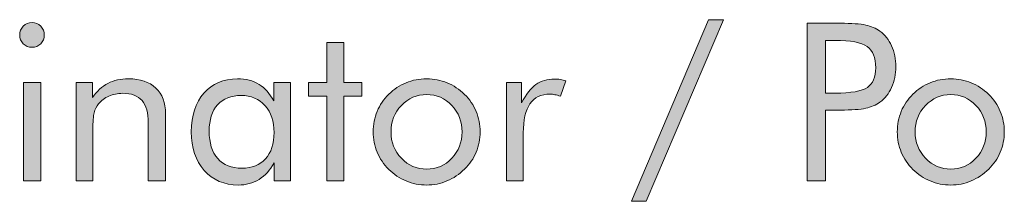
# Model space of a CAD drawing. Header units: inches. Extents: x -3.1 to 15.2, y -1.5 to 10.6.
# Tile 19 of 89: x 3.9917 to 4.248, y 1.3833 to 1.4305. Entities that reach past the tile are written whole.
import ezdxf

# ---------------------------------------------------------------- set-up
doc = ezdxf.new("R2010")
doc.units = ezdxf.units.IN
doc.header["$MEASUREMENT"] = 0
doc.layers.add('Screenprinting', color=7, linetype='Continuous')

# ---------------------------------------------------------------- blocks, each defined once
blk = doc.blocks.new('block 3261')
at = {"layer": 'Screenprinting', "true_color": 0xffffff}
h = blk.add_hatch(color=7, dxfattribs=at)
h.dxf.hatch_style = 2
h.paths.add_polyline_path([(4.17101, 1.43047), (4.17485, 1.43047), (4.15472, 1.38326), (4.15094, 1.38326)])
h = blk.add_hatch(color=7, dxfattribs=at)
h.dxf.hatch_style = 2
edge = h.paths.add_edge_path()
edge.add_spline(control_points=[(3.99171, 1.42653), (3.99171, 1.42741), (3.99202, 1.42815), (3.99264, 1.42878), (3.99327, 1.42942), (3.99403, 1.42973), (3.99492, 1.42973), (3.9958, 1.42973), (3.99655, 1.4294), (3.99718, 1.42877), (3.9978, 1.42814), (3.99811, 1.42737), (3.99811, 1.42647), (3.99811, 1.4256), (3.9978, 1.42486), (3.99719, 1.42424), (3.99658, 1.42362), (3.99582, 1.42331), (3.99492, 1.42331), (3.99403, 1.42331), (3.99327, 1.42362), (3.99264, 1.42424), (3.99202, 1.42486), (3.99171, 1.42562), (3.99171, 1.42653)], knot_values=[0, 0, 0, 0, 1, 1, 1, 2, 2, 2, 3, 3, 3, 4, 4, 4, 5, 5, 5, 6, 6, 6, 7, 7, 7, 8, 8, 8, 8], degree=3, periodic=1)
h.paths.add_polyline_path([(3.99274, 1.38858), (3.99274, 1.41418), (3.99717, 1.41418), (3.99717, 1.38858)])
h = blk.add_hatch(color=7, dxfattribs=at)
h.dxf.hatch_style = 2
edge = h.paths.add_edge_path()
edge.add_spline(control_points=[(4.20143, 1.40697), (4.20143, 1.40697), (4.20143, 1.38858), (4.20143, 1.38858), (4.20143, 1.38858), (4.19667, 1.38858), (4.19667, 1.38858), (4.19667, 1.38858), (4.19667, 1.42955), (4.19667, 1.42955), (4.19667, 1.42955), (4.20526, 1.42955), (4.20526, 1.42955), (4.20827, 1.42955), (4.21048, 1.42939), (4.2119, 1.42908), (4.21332, 1.42877), (4.21455, 1.42824), (4.21559, 1.42752), (4.2169, 1.42658), (4.21792, 1.42531), (4.21866, 1.42368), (4.21939, 1.42205), (4.21976, 1.42025), (4.21976, 1.41828), (4.21976, 1.4163), (4.21939, 1.4145), (4.21866, 1.41287), (4.21792, 1.41125), (4.2169, 1.40997), (4.21559, 1.40904), (4.21455, 1.40828), (4.21332, 1.40776), (4.21191, 1.40744), (4.2105, 1.40712), (4.20829, 1.40697), (4.20526, 1.40697), (4.20526, 1.40697), (4.20389, 1.40697), (4.20389, 1.40697), (4.20389, 1.40697), (4.20143, 1.40697), (4.20143, 1.40697)], knot_values=[0, 0, 0, 0, 1, 1, 1, 2, 2, 2, 3, 3, 3, 4, 4, 4, 5, 5, 5, 6, 6, 6, 7, 7, 7, 8, 8, 8, 9, 9, 9, 10, 10, 10, 11, 11, 11, 12, 12, 12, 13, 13, 13, 14, 14, 14, 14], degree=3, periodic=1)
edge = h.paths.add_edge_path()
edge.add_spline(control_points=[(4.20143, 1.41139), (4.20143, 1.41139), (4.20389, 1.41139), (4.20389, 1.41139), (4.20808, 1.41139), (4.21088, 1.41188), (4.21233, 1.41286), (4.21378, 1.41383), (4.2145, 1.41555), (4.2145, 1.418), (4.2145, 1.42061), (4.21376, 1.42244), (4.21227, 1.4235), (4.2108, 1.42457), (4.208, 1.4251), (4.20389, 1.4251), (4.20389, 1.4251), (4.20143, 1.4251), (4.20143, 1.4251), (4.20143, 1.4251), (4.20143, 1.41139), (4.20143, 1.41139)], knot_values=[0, 0, 0, 0, 1, 1, 1, 2, 2, 2, 3, 3, 3, 4, 4, 4, 5, 5, 5, 6, 6, 6, 7, 7, 7, 7], degree=3, periodic=1)
h = blk.add_hatch(color=7, dxfattribs=at)
h.dxf.hatch_style = 2
h.paths.add_polyline_path([(4.07161, 1.41058), (4.06691, 1.41058), (4.06691, 1.41418), (4.07161, 1.41418), (4.07161, 1.42452), (4.07609, 1.42452), (4.07609, 1.41418), (4.08079, 1.41418), (4.08079, 1.41058), (4.07609, 1.41058), (4.07609, 1.38858), (4.07161, 1.38858)])
h = blk.add_hatch(color=7, dxfattribs=at)
h.dxf.hatch_style = 2
edge = h.paths.add_edge_path()
edge.add_spline(control_points=[(4.0064, 1.38858), (4.0064, 1.38858), (4.0064, 1.41418), (4.0064, 1.41418), (4.0064, 1.41418), (4.01068, 1.41418), (4.01068, 1.41418), (4.01068, 1.41418), (4.01068, 1.41024), (4.01068, 1.41024), (4.01178, 1.41188), (4.01311, 1.4131), (4.01466, 1.41391), (4.0162, 1.41471), (4.01799, 1.41511), (4.02003, 1.41511), (4.02305, 1.41511), (4.02541, 1.41431), (4.02711, 1.41271), (4.02881, 1.41111), (4.02966, 1.40887), (4.02966, 1.40602), (4.02966, 1.40602), (4.02966, 1.38858), (4.02966, 1.38858), (4.02966, 1.38858), (4.02518, 1.38858), (4.02518, 1.38858), (4.02518, 1.38858), (4.02518, 1.40366), (4.02518, 1.40366), (4.02518, 1.40626), (4.02463, 1.40819), (4.02354, 1.40944), (4.02245, 1.4107), (4.02077, 1.41134), (4.01849, 1.41134), (4.01718, 1.41134), (4.01599, 1.41109), (4.01492, 1.41062), (4.01385, 1.41014), (4.01296, 1.40946), (4.01225, 1.4086), (4.01171, 1.40792), (4.01132, 1.40716), (4.01109, 1.40629), (4.01085, 1.40544), (4.01074, 1.40394), (4.01074, 1.40181), (4.01074, 1.40181), (4.01074, 1.38858), (4.01074, 1.38858), (4.01074, 1.38858), (4.0064, 1.38858), (4.0064, 1.38858)], knot_values=[0, 0, 0, 0, 1, 1, 1, 2, 2, 2, 3, 3, 3, 4, 4, 4, 5, 5, 5, 6, 6, 6, 7, 7, 7, 8, 8, 8, 9, 9, 9, 10, 10, 10, 11, 11, 11, 12, 12, 12, 13, 13, 13, 14, 14, 14, 15, 15, 15, 16, 16, 16, 17, 17, 17, 18, 18, 18, 18], degree=3, periodic=1)
h = blk.add_hatch(color=7, dxfattribs=at)
h.dxf.hatch_style = 2
edge = h.paths.add_edge_path()
edge.add_spline(control_points=[(4.06218, 1.41418), (4.06218, 1.41418), (4.06218, 1.38858), (4.06218, 1.38858), (4.06218, 1.38858), (4.05792, 1.38858), (4.05792, 1.38858), (4.05792, 1.38858), (4.05792, 1.39323), (4.05792, 1.39323), (4.0569, 1.39136), (4.05559, 1.38993), (4.054, 1.38896), (4.0524, 1.38798), (4.05061, 1.38749), (4.04863, 1.38749), (4.04496, 1.38749), (4.04199, 1.38875), (4.03975, 1.39128), (4.0375, 1.39381), (4.03637, 1.39715), (4.03637, 1.40131), (4.03637, 1.40553), (4.03746, 1.40888), (4.03965, 1.41138), (4.04183, 1.41387), (4.04475, 1.41511), (4.04841, 1.41511), (4.05056, 1.41511), (4.05242, 1.41463), (4.054, 1.41367), (4.05557, 1.41271), (4.05684, 1.41128), (4.05781, 1.40937), (4.05781, 1.40937), (4.05781, 1.41418), (4.05781, 1.41418), (4.05781, 1.41418), (4.06218, 1.41418), (4.06218, 1.41418)], knot_values=[0, 0, 0, 0, 1, 1, 1, 2, 2, 2, 3, 3, 3, 4, 4, 4, 5, 5, 5, 6, 6, 6, 7, 7, 7, 8, 8, 8, 9, 9, 9, 10, 10, 10, 11, 11, 11, 12, 12, 12, 13, 13, 13, 13], degree=3, periodic=1)
edge = h.paths.add_edge_path()
edge.add_spline(control_points=[(4.05792, 1.40115), (4.05792, 1.40404), (4.05714, 1.40636), (4.05556, 1.40812), (4.05398, 1.40988), (4.05193, 1.41077), (4.04939, 1.41077), (4.04676, 1.41077), (4.0447, 1.40997), (4.04323, 1.40834), (4.04175, 1.40671), (4.04102, 1.40445), (4.04102, 1.40153), (4.04102, 1.39844), (4.04176, 1.39605), (4.04325, 1.39437), (4.04473, 1.39269), (4.04683, 1.39185), (4.04955, 1.39185), (4.05217, 1.39185), (4.05422, 1.39267), (4.0557, 1.3943), (4.05718, 1.39593), (4.05792, 1.39822), (4.05792, 1.40115)], knot_values=[0, 0, 0, 0, 1, 1, 1, 2, 2, 2, 3, 3, 3, 4, 4, 4, 5, 5, 5, 6, 6, 6, 7, 7, 7, 8, 8, 8, 8], degree=3, periodic=1)
h = blk.add_hatch(color=7, dxfattribs=at)
h.dxf.hatch_style = 2
edge = h.paths.add_edge_path()
edge.add_spline(control_points=[(4.08371, 1.40131), (4.08371, 1.4032), (4.08405, 1.40498), (4.08474, 1.40664), (4.08543, 1.40831), (4.08644, 1.4098), (4.08776, 1.41111), (4.08909, 1.41242), (4.09059, 1.41341), (4.09227, 1.41409), (4.09395, 1.41477), (4.09574, 1.41511), (4.09764, 1.41511), (4.09951, 1.41511), (4.10128, 1.41477), (4.10295, 1.41408), (4.10462, 1.41338), (4.10613, 1.41238), (4.1075, 1.41105), (4.10883, 1.40976), (4.10983, 1.40828), (4.11052, 1.40662), (4.11121, 1.40495), (4.11156, 1.40318), (4.11156, 1.40131), (4.11156, 1.39944), (4.11121, 1.39769), (4.11052, 1.39604), (4.10983, 1.39438), (4.10883, 1.39292), (4.1075, 1.39163), (4.10613, 1.39029), (4.10461, 1.38926), (4.10292, 1.38855), (4.10123, 1.38784), (4.09947, 1.38749), (4.09764, 1.38749), (4.09576, 1.38749), (4.09397, 1.38783), (4.09229, 1.38854), (4.0906, 1.38923), (4.08909, 1.39023), (4.08776, 1.39155), (4.08644, 1.39289), (4.08543, 1.39438), (4.08474, 1.39602), (4.08405, 1.39766), (4.08371, 1.39943), (4.08371, 1.40131)], knot_values=[0, 0, 0, 0, 1, 1, 1, 2, 2, 2, 3, 3, 3, 4, 4, 4, 5, 5, 5, 6, 6, 6, 7, 7, 7, 8, 8, 8, 9, 9, 9, 10, 10, 10, 11, 11, 11, 12, 12, 12, 13, 13, 13, 14, 14, 14, 15, 15, 15, 16, 16, 16, 16], degree=3, periodic=1)
edge = h.paths.add_edge_path()
edge.add_spline(control_points=[(4.08835, 1.40131), (4.08835, 1.3986), (4.08926, 1.39632), (4.09106, 1.39444), (4.09288, 1.39256), (4.09507, 1.39163), (4.09764, 1.39163), (4.1002, 1.39163), (4.10238, 1.39256), (4.10417, 1.39444), (4.10596, 1.39632), (4.10685, 1.3986), (4.10685, 1.40131), (4.10685, 1.40401), (4.10596, 1.4063), (4.10417, 1.40819), (4.10238, 1.41006), (4.1002, 1.411), (4.09764, 1.411), (4.09505, 1.411), (4.09285, 1.41006), (4.09105, 1.40819), (4.08925, 1.4063), (4.08835, 1.40401), (4.08835, 1.40131)], knot_values=[0, 0, 0, 0, 1, 1, 1, 2, 2, 2, 3, 3, 3, 4, 4, 4, 5, 5, 5, 6, 6, 6, 7, 7, 7, 8, 8, 8, 8], degree=3, periodic=1)
h = blk.add_hatch(color=7, dxfattribs=at)
h.dxf.hatch_style = 2
edge = h.paths.add_edge_path()
edge.add_spline(control_points=[(4.11844, 1.38858), (4.11844, 1.38858), (4.11844, 1.41418), (4.11844, 1.41418), (4.11844, 1.41418), (4.12233, 1.41418), (4.12233, 1.41418), (4.12233, 1.41418), (4.12233, 1.40887), (4.12233, 1.40887), (4.12351, 1.41109), (4.12476, 1.41268), (4.12608, 1.41363), (4.12741, 1.41458), (4.12902, 1.41505), (4.13092, 1.41505), (4.13144, 1.41505), (4.13195, 1.41501), (4.13243, 1.41493), (4.13292, 1.41485), (4.1334, 1.41471), (4.13389, 1.41455), (4.13389, 1.41455), (4.13243, 1.4106), (4.13243, 1.4106), (4.13193, 1.41077), (4.13146, 1.4109), (4.13101, 1.41098), (4.13056, 1.41106), (4.13013, 1.41111), (4.12972, 1.41111), (4.12741, 1.41111), (4.12567, 1.41028), (4.12451, 1.40861), (4.12336, 1.40693), (4.12278, 1.40442), (4.12278, 1.40106), (4.12278, 1.40106), (4.12278, 1.38858), (4.12278, 1.38858), (4.12278, 1.38858), (4.11844, 1.38858), (4.11844, 1.38858)], knot_values=[0, 0, 0, 0, 1, 1, 1, 2, 2, 2, 3, 3, 3, 4, 4, 4, 5, 5, 5, 6, 6, 6, 7, 7, 7, 8, 8, 8, 9, 9, 9, 10, 10, 10, 11, 11, 11, 12, 12, 12, 13, 13, 13, 14, 14, 14, 14], degree=3, periodic=1)
h = blk.add_hatch(color=7, dxfattribs=at)
h.dxf.hatch_style = 2
edge = h.paths.add_edge_path()
edge.add_spline(control_points=[(4.22013, 1.40131), (4.22013, 1.4032), (4.22047, 1.40498), (4.22116, 1.40664), (4.22185, 1.40831), (4.22286, 1.4098), (4.22418, 1.41111), (4.22551, 1.41242), (4.22701, 1.41341), (4.22869, 1.41409), (4.23037, 1.41477), (4.23216, 1.41511), (4.23406, 1.41511), (4.23593, 1.41511), (4.2377, 1.41477), (4.23937, 1.41408), (4.24104, 1.41338), (4.24255, 1.41238), (4.24392, 1.41105), (4.24525, 1.40976), (4.24625, 1.40828), (4.24694, 1.40662), (4.24763, 1.40495), (4.24798, 1.40318), (4.24798, 1.40131), (4.24798, 1.39944), (4.24763, 1.39769), (4.24694, 1.39604), (4.24625, 1.39438), (4.24525, 1.39292), (4.24392, 1.39163), (4.24255, 1.39029), (4.24103, 1.38926), (4.23934, 1.38855), (4.23765, 1.38784), (4.23589, 1.38749), (4.23406, 1.38749), (4.23218, 1.38749), (4.23039, 1.38783), (4.22871, 1.38854), (4.22702, 1.38923), (4.22551, 1.39023), (4.22418, 1.39155), (4.22286, 1.39289), (4.22185, 1.39438), (4.22116, 1.39602), (4.22047, 1.39766), (4.22013, 1.39943), (4.22013, 1.40131)], knot_values=[0, 0, 0, 0, 1, 1, 1, 2, 2, 2, 3, 3, 3, 4, 4, 4, 5, 5, 5, 6, 6, 6, 7, 7, 7, 8, 8, 8, 9, 9, 9, 10, 10, 10, 11, 11, 11, 12, 12, 12, 13, 13, 13, 14, 14, 14, 15, 15, 15, 16, 16, 16, 16], degree=3, periodic=1)
edge = h.paths.add_edge_path()
edge.add_spline(control_points=[(4.22477, 1.40131), (4.22477, 1.3986), (4.22568, 1.39632), (4.22748, 1.39444), (4.2293, 1.39256), (4.23149, 1.39163), (4.23406, 1.39163), (4.23662, 1.39163), (4.2388, 1.39256), (4.24059, 1.39444), (4.24238, 1.39632), (4.24327, 1.3986), (4.24327, 1.40131), (4.24327, 1.40401), (4.24238, 1.4063), (4.24059, 1.40819), (4.2388, 1.41006), (4.23662, 1.411), (4.23406, 1.411), (4.23147, 1.411), (4.22928, 1.41006), (4.22747, 1.40819), (4.22567, 1.4063), (4.22477, 1.40401), (4.22477, 1.40131)], knot_values=[0, 0, 0, 0, 1, 1, 1, 2, 2, 2, 3, 3, 3, 4, 4, 4, 5, 5, 5, 6, 6, 6, 7, 7, 7, 8, 8, 8, 8], degree=3, periodic=1)
at = {"layer": 'Screenprinting', "lineweight": 0}
for points in [[(4.17101, 1.43047), (4.17485, 1.43047), (4.15472, 1.38326), (4.15094, 1.38326), (4.17101, 1.43047)], [(4.07161, 1.41058), (4.06691, 1.41058), (4.06691, 1.41418), (4.07161, 1.41418), (4.07161, 1.42452), (4.07609, 1.42452), (4.07609, 1.41418), (4.08079, 1.41418), (4.08079, 1.41058), (4.07609, 1.41058), (4.07609, 1.38858), (4.07161, 1.38858), (4.07161, 1.41058)], [(3.99274, 1.38858), (3.99274, 1.41418), (3.99717, 1.41418), (3.99717, 1.38858), (3.99274, 1.38858)]]:
    blk.add_lwpolyline(points, dxfattribs=at)
for points, knots in [([(3.99171, 1.42653), (3.99171, 1.42741), (3.99202, 1.42815), (3.99264, 1.42878), (3.99327, 1.42942), (3.99403, 1.42973), (3.99492, 1.42973), (3.9958, 1.42973), (3.99655, 1.4294), (3.99718, 1.42877), (3.9978, 1.42814), (3.99811, 1.42737), (3.99811, 1.42647), (3.99811, 1.4256), (3.9978, 1.42486), (3.99719, 1.42424), (3.99658, 1.42362), (3.99582, 1.42331), (3.99492, 1.42331), (3.99403, 1.42331), (3.99327, 1.42362), (3.99264, 1.42424), (3.99202, 1.42486), (3.99171, 1.42562), (3.99171, 1.42653)], [0, 0, 0, 0, 1, 1, 1, 2, 2, 2, 3, 3, 3, 4, 4, 4, 5, 5, 5, 6, 6, 6, 7, 7, 7, 8, 8, 8, 8]), ([(4.20143, 1.40697), (4.20143, 1.40697), (4.20143, 1.38858), (4.20143, 1.38858), (4.20143, 1.38858), (4.19667, 1.38858), (4.19667, 1.38858), (4.19667, 1.38858), (4.19667, 1.42955), (4.19667, 1.42955), (4.19667, 1.42955), (4.20526, 1.42955), (4.20526, 1.42955), (4.20827, 1.42955), (4.21048, 1.42939), (4.2119, 1.42908), (4.21332, 1.42877), (4.21455, 1.42824), (4.21559, 1.42752), (4.2169, 1.42658), (4.21792, 1.42531), (4.21866, 1.42368), (4.21939, 1.42205), (4.21976, 1.42025), (4.21976, 1.41828), (4.21976, 1.4163), (4.21939, 1.4145), (4.21866, 1.41287), (4.21792, 1.41125), (4.2169, 1.40997), (4.21559, 1.40904), (4.21455, 1.40828), (4.21332, 1.40776), (4.21191, 1.40744), (4.2105, 1.40712), (4.20829, 1.40697), (4.20526, 1.40697), (4.20526, 1.40697), (4.20389, 1.40697), (4.20389, 1.40697), (4.20389, 1.40697), (4.20143, 1.40697), (4.20143, 1.40697)], [0, 0, 0, 0, 1, 1, 1, 2, 2, 2, 3, 3, 3, 4, 4, 4, 5, 5, 5, 6, 6, 6, 7, 7, 7, 8, 8, 8, 9, 9, 9, 10, 10, 10, 11, 11, 11, 12, 12, 12, 13, 13, 13, 14, 14, 14, 14]), ([(4.20143, 1.41139), (4.20143, 1.41139), (4.20389, 1.41139), (4.20389, 1.41139), (4.20808, 1.41139), (4.21088, 1.41188), (4.21233, 1.41286), (4.21378, 1.41383), (4.2145, 1.41555), (4.2145, 1.418), (4.2145, 1.42061), (4.21376, 1.42244), (4.21227, 1.4235), (4.2108, 1.42457), (4.208, 1.4251), (4.20389, 1.4251), (4.20389, 1.4251), (4.20143, 1.4251), (4.20143, 1.4251), (4.20143, 1.4251), (4.20143, 1.41139), (4.20143, 1.41139)], [0, 0, 0, 0, 1, 1, 1, 2, 2, 2, 3, 3, 3, 4, 4, 4, 5, 5, 5, 6, 6, 6, 7, 7, 7, 7]), ([(4.0064, 1.38858), (4.0064, 1.38858), (4.0064, 1.41418), (4.0064, 1.41418), (4.0064, 1.41418), (4.01068, 1.41418), (4.01068, 1.41418), (4.01068, 1.41418), (4.01068, 1.41024), (4.01068, 1.41024), (4.01178, 1.41188), (4.01311, 1.4131), (4.01466, 1.41391), (4.0162, 1.41471), (4.01799, 1.41511), (4.02003, 1.41511), (4.02305, 1.41511), (4.02541, 1.41431), (4.02711, 1.41271), (4.02881, 1.41111), (4.02966, 1.40887), (4.02966, 1.40602), (4.02966, 1.40602), (4.02966, 1.38858), (4.02966, 1.38858), (4.02966, 1.38858), (4.02518, 1.38858), (4.02518, 1.38858), (4.02518, 1.38858), (4.02518, 1.40366), (4.02518, 1.40366), (4.02518, 1.40626), (4.02463, 1.40819), (4.02354, 1.40944), (4.02245, 1.4107), (4.02077, 1.41134), (4.01849, 1.41134), (4.01718, 1.41134), (4.01599, 1.41109), (4.01492, 1.41062), (4.01385, 1.41014), (4.01296, 1.40946), (4.01225, 1.4086), (4.01171, 1.40792), (4.01132, 1.40716), (4.01109, 1.40629), (4.01085, 1.40544), (4.01074, 1.40394), (4.01074, 1.40181), (4.01074, 1.40181), (4.01074, 1.38858), (4.01074, 1.38858), (4.01074, 1.38858), (4.0064, 1.38858), (4.0064, 1.38858)], [0, 0, 0, 0, 1, 1, 1, 2, 2, 2, 3, 3, 3, 4, 4, 4, 5, 5, 5, 6, 6, 6, 7, 7, 7, 8, 8, 8, 9, 9, 9, 10, 10, 10, 11, 11, 11, 12, 12, 12, 13, 13, 13, 14, 14, 14, 15, 15, 15, 16, 16, 16, 17, 17, 17, 18, 18, 18, 18]), ([(4.06218, 1.41418), (4.06218, 1.41418), (4.06218, 1.38858), (4.06218, 1.38858), (4.06218, 1.38858), (4.05792, 1.38858), (4.05792, 1.38858), (4.05792, 1.38858), (4.05792, 1.39323), (4.05792, 1.39323), (4.0569, 1.39136), (4.05559, 1.38993), (4.054, 1.38896), (4.0524, 1.38798), (4.05061, 1.38749), (4.04863, 1.38749), (4.04496, 1.38749), (4.04199, 1.38875), (4.03975, 1.39128), (4.0375, 1.39381), (4.03637, 1.39715), (4.03637, 1.40131), (4.03637, 1.40553), (4.03746, 1.40888), (4.03965, 1.41138), (4.04183, 1.41387), (4.04475, 1.41511), (4.04841, 1.41511), (4.05056, 1.41511), (4.05242, 1.41463), (4.054, 1.41367), (4.05557, 1.41271), (4.05684, 1.41128), (4.05781, 1.40937), (4.05781, 1.40937), (4.05781, 1.41418), (4.05781, 1.41418), (4.05781, 1.41418), (4.06218, 1.41418), (4.06218, 1.41418)], [0, 0, 0, 0, 1, 1, 1, 2, 2, 2, 3, 3, 3, 4, 4, 4, 5, 5, 5, 6, 6, 6, 7, 7, 7, 8, 8, 8, 9, 9, 9, 10, 10, 10, 11, 11, 11, 12, 12, 12, 13, 13, 13, 13]), ([(4.08371, 1.40131), (4.08371, 1.4032), (4.08405, 1.40498), (4.08474, 1.40664), (4.08543, 1.40831), (4.08644, 1.4098), (4.08776, 1.41111), (4.08909, 1.41242), (4.09059, 1.41341), (4.09227, 1.41409), (4.09395, 1.41477), (4.09574, 1.41511), (4.09764, 1.41511), (4.09951, 1.41511), (4.10128, 1.41477), (4.10295, 1.41408), (4.10462, 1.41338), (4.10613, 1.41238), (4.1075, 1.41105), (4.10883, 1.40976), (4.10983, 1.40828), (4.11052, 1.40662), (4.11121, 1.40495), (4.11156, 1.40318), (4.11156, 1.40131), (4.11156, 1.39944), (4.11121, 1.39769), (4.11052, 1.39604), (4.10983, 1.39438), (4.10883, 1.39292), (4.1075, 1.39163), (4.10613, 1.39029), (4.10461, 1.38926), (4.10292, 1.38855), (4.10123, 1.38784), (4.09947, 1.38749), (4.09764, 1.38749), (4.09576, 1.38749), (4.09397, 1.38783), (4.09229, 1.38854), (4.0906, 1.38923), (4.08909, 1.39023), (4.08776, 1.39155), (4.08644, 1.39289), (4.08543, 1.39438), (4.08474, 1.39602), (4.08405, 1.39766), (4.08371, 1.39943), (4.08371, 1.40131)], [0, 0, 0, 0, 1, 1, 1, 2, 2, 2, 3, 3, 3, 4, 4, 4, 5, 5, 5, 6, 6, 6, 7, 7, 7, 8, 8, 8, 9, 9, 9, 10, 10, 10, 11, 11, 11, 12, 12, 12, 13, 13, 13, 14, 14, 14, 15, 15, 15, 16, 16, 16, 16]), ([(4.11844, 1.38858), (4.11844, 1.38858), (4.11844, 1.41418), (4.11844, 1.41418), (4.11844, 1.41418), (4.12233, 1.41418), (4.12233, 1.41418), (4.12233, 1.41418), (4.12233, 1.40887), (4.12233, 1.40887), (4.12351, 1.41109), (4.12476, 1.41268), (4.12608, 1.41363), (4.12741, 1.41458), (4.12902, 1.41505), (4.13092, 1.41505), (4.13144, 1.41505), (4.13195, 1.41501), (4.13243, 1.41493), (4.13292, 1.41485), (4.1334, 1.41471), (4.13389, 1.41455), (4.13389, 1.41455), (4.13243, 1.4106), (4.13243, 1.4106), (4.13193, 1.41077), (4.13146, 1.4109), (4.13101, 1.41098), (4.13056, 1.41106), (4.13013, 1.41111), (4.12972, 1.41111), (4.12741, 1.41111), (4.12567, 1.41028), (4.12451, 1.40861), (4.12336, 1.40693), (4.12278, 1.40442), (4.12278, 1.40106), (4.12278, 1.40106), (4.12278, 1.38858), (4.12278, 1.38858), (4.12278, 1.38858), (4.11844, 1.38858), (4.11844, 1.38858)], [0, 0, 0, 0, 1, 1, 1, 2, 2, 2, 3, 3, 3, 4, 4, 4, 5, 5, 5, 6, 6, 6, 7, 7, 7, 8, 8, 8, 9, 9, 9, 10, 10, 10, 11, 11, 11, 12, 12, 12, 13, 13, 13, 14, 14, 14, 14]), ([(4.22013, 1.40131), (4.22013, 1.4032), (4.22047, 1.40498), (4.22116, 1.40664), (4.22185, 1.40831), (4.22286, 1.4098), (4.22418, 1.41111), (4.22551, 1.41242), (4.22701, 1.41341), (4.22869, 1.41409), (4.23037, 1.41477), (4.23216, 1.41511), (4.23406, 1.41511), (4.23593, 1.41511), (4.2377, 1.41477), (4.23937, 1.41408), (4.24104, 1.41338), (4.24255, 1.41238), (4.24392, 1.41105), (4.24525, 1.40976), (4.24625, 1.40828), (4.24694, 1.40662), (4.24763, 1.40495), (4.24798, 1.40318), (4.24798, 1.40131), (4.24798, 1.39944), (4.24763, 1.39769), (4.24694, 1.39604), (4.24625, 1.39438), (4.24525, 1.39292), (4.24392, 1.39163), (4.24255, 1.39029), (4.24103, 1.38926), (4.23934, 1.38855), (4.23765, 1.38784), (4.23589, 1.38749), (4.23406, 1.38749), (4.23218, 1.38749), (4.23039, 1.38783), (4.22871, 1.38854), (4.22702, 1.38923), (4.22551, 1.39023), (4.22418, 1.39155), (4.22286, 1.39289), (4.22185, 1.39438), (4.22116, 1.39602), (4.22047, 1.39766), (4.22013, 1.39943), (4.22013, 1.40131)], [0, 0, 0, 0, 1, 1, 1, 2, 2, 2, 3, 3, 3, 4, 4, 4, 5, 5, 5, 6, 6, 6, 7, 7, 7, 8, 8, 8, 9, 9, 9, 10, 10, 10, 11, 11, 11, 12, 12, 12, 13, 13, 13, 14, 14, 14, 15, 15, 15, 16, 16, 16, 16]), ([(4.05792, 1.40115), (4.05792, 1.40404), (4.05714, 1.40636), (4.05556, 1.40812), (4.05398, 1.40988), (4.05193, 1.41077), (4.04939, 1.41077), (4.04676, 1.41077), (4.0447, 1.40997), (4.04323, 1.40834), (4.04175, 1.40671), (4.04102, 1.40445), (4.04102, 1.40153), (4.04102, 1.39844), (4.04176, 1.39605), (4.04325, 1.39437), (4.04473, 1.39269), (4.04683, 1.39185), (4.04955, 1.39185), (4.05217, 1.39185), (4.05422, 1.39267), (4.0557, 1.3943), (4.05718, 1.39593), (4.05792, 1.39822), (4.05792, 1.40115)], [0, 0, 0, 0, 1, 1, 1, 2, 2, 2, 3, 3, 3, 4, 4, 4, 5, 5, 5, 6, 6, 6, 7, 7, 7, 8, 8, 8, 8]), ([(4.08835, 1.40131), (4.08835, 1.3986), (4.08926, 1.39632), (4.09106, 1.39444), (4.09288, 1.39256), (4.09507, 1.39163), (4.09764, 1.39163), (4.1002, 1.39163), (4.10238, 1.39256), (4.10417, 1.39444), (4.10596, 1.39632), (4.10685, 1.3986), (4.10685, 1.40131), (4.10685, 1.40401), (4.10596, 1.4063), (4.10417, 1.40819), (4.10238, 1.41006), (4.1002, 1.411), (4.09764, 1.411), (4.09505, 1.411), (4.09285, 1.41006), (4.09105, 1.40819), (4.08925, 1.4063), (4.08835, 1.40401), (4.08835, 1.40131)], [0, 0, 0, 0, 1, 1, 1, 2, 2, 2, 3, 3, 3, 4, 4, 4, 5, 5, 5, 6, 6, 6, 7, 7, 7, 8, 8, 8, 8]), ([(4.22477, 1.40131), (4.22477, 1.3986), (4.22568, 1.39632), (4.22748, 1.39444), (4.2293, 1.39256), (4.23149, 1.39163), (4.23406, 1.39163), (4.23662, 1.39163), (4.2388, 1.39256), (4.24059, 1.39444), (4.24238, 1.39632), (4.24327, 1.3986), (4.24327, 1.40131), (4.24327, 1.40401), (4.24238, 1.4063), (4.24059, 1.40819), (4.2388, 1.41006), (4.23662, 1.411), (4.23406, 1.411), (4.23147, 1.411), (4.22928, 1.41006), (4.22747, 1.40819), (4.22567, 1.4063), (4.22477, 1.40401), (4.22477, 1.40131)], [0, 0, 0, 0, 1, 1, 1, 2, 2, 2, 3, 3, 3, 4, 4, 4, 5, 5, 5, 6, 6, 6, 7, 7, 7, 8, 8, 8, 8])]:
    blk.add_open_spline(points, degree=3, knots=knots, dxfattribs=at)
blk = doc.blocks.new('block 3239')
at = {"layer": 'Screenprinting'}
blk.add_blockref('block 3261', (0, 0), dxfattribs=at)

msp = doc.modelspace()

# ---------------------------------------------------------------- block references
at = {"layer": 'Screenprinting'}
msp.add_blockref('block 3239', (0, 0), dxfattribs=at)

doc.saveas('drawing.dxf')
